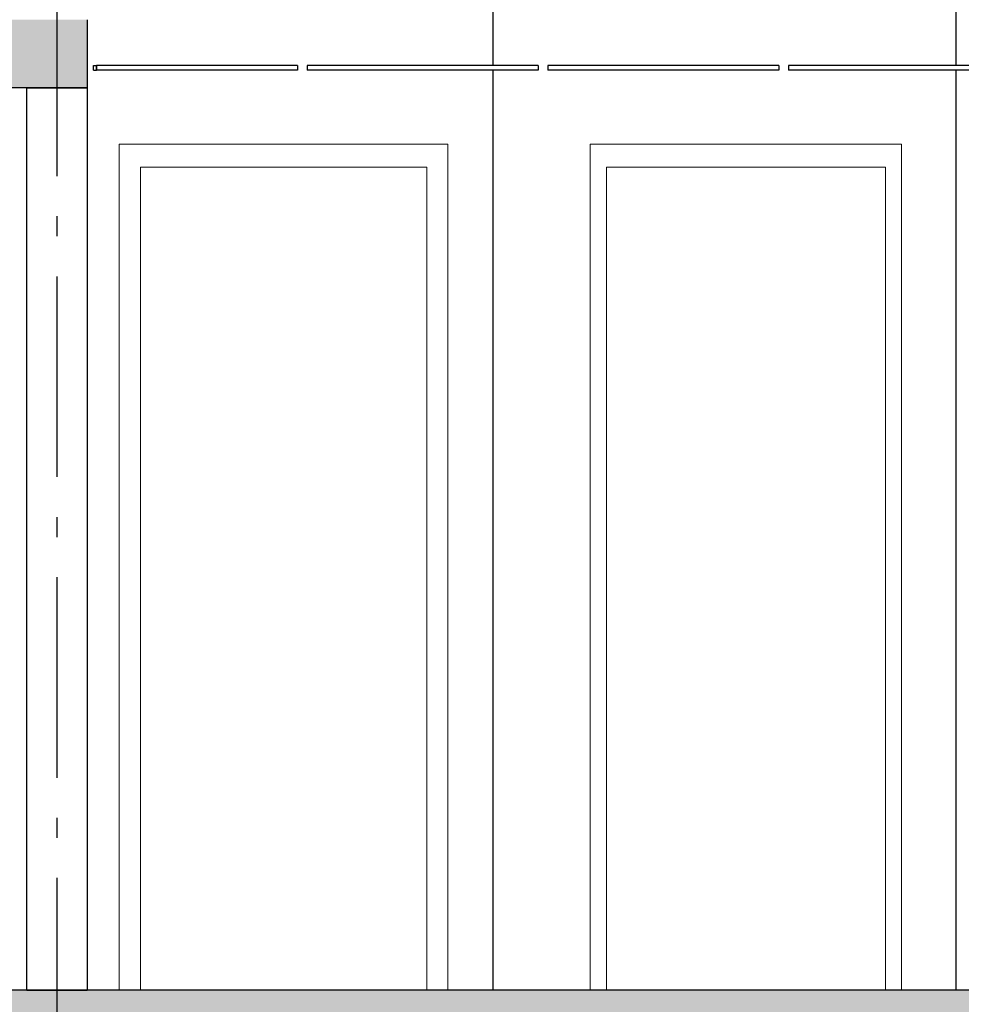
# Model space of a CAD drawing. Header units: millimetres. Extents: x -8544 to 51179, y -2070 to 13050.
# Tile 105 of 168: x 25724 to 28072, y 3785 to 6240. Entities that reach past the tile are written whole.
import ezdxf
from ezdxf.enums import TextEntityAlignment as Align

# ---------------------------------------------------------------- set-up
doc = ezdxf.new("R2010")
doc.units = ezdxf.units.MM
doc.header["$LTSCALE"] = 0.5
doc.header["$MEASUREMENT"] = 0
doc.linetypes.add('Akselinje', pattern=[1500, 1000, -200, 100, -200])
doc.linetypes.add('PLINE', pattern=[0])
for name, color, linetype in [('0(Nye konstruksjoner)', 7, 'Continuous'), ('242- Ikke-bærende innervegger(Nye konstruksjoner)', 7, 'Continuous'), ('251- Frittbærende dekker', 7, 'Continuous'), ('251- Frittbærende dekker (Skravur)', 7, 'Continuous'), ('252- Gulv på grunn_ bunnplate', 7, 'Continuous'), ('252- Gulv på grunn_ bunnplate (Skravur)', 7, 'Continuous'), ('256- Faste himlinger og overflatebehandling(Nye konstruksjoner)', 7, 'Continuous'), ('257- Systemhimlinger (Skravur)(Nye konstruksjoner)', 7, 'Continuous'), ('257- Systemhimlinger(Nye konstruksjoner)', 7, 'Continuous'), ('82-- Modullinjer', 7, 'Continuous')]:
    doc.layers.add(name, color=color, linetype=linetype)
doc.layers.add('244- Vinduer_ dører_ foldevegger(Nye konstruksjoner)', color=7, linetype='Continuous', lineweight=0)
doc.styles.add('GENERATED_STYLE_1', font='arial.ttf')
pattern_1 = [(0, (0, 0), (0, 311.7692), [30, -150]), (0, (90, 155.9), (0, 311.7692), [30, -150]), (60, (0, 0), (-270, 155.8846), [30, -150]), (60, (180, 0), (-270, 155.8846), [30, -150]), (120, (30, 0), (270, 155.8846), [30, -150]), (120, (210, 0), (270, 155.8846), [30, -150]), (0, (0, 30), (0, 60), [0, -60, 0, -90]), (45, (30, 30), (-42.42641, 42.42641), [0, -45, 0, -75])]
pattern_2 = [(0, (0, 0), (0, 43.30127), [0, -25]), (0, (12.5, 21.65), (0, 43.30127), [0, -25])]

# ---------------------------------------------------------------- blocks, each defined once
blk = doc.blocks.new('Standard grid marker[10]', base_point=(25816.9, 12550))
at = {"layer": '82-- Modullinjer', "linetype": 'Akselinje'}
blk.add_line((25816.9, 12350), (25816.9, 1550), dxfattribs=at)
at = {"layer": '82-- Modullinjer', "style": 'GENERATED_STYLE_1'}
for tag, p in [('AC_MarkerText_1_0', (25816.9, 12887.5)), ('AC_MarkerText_1_1', (25816.9, 1187.5))]:
    blk.add_attdef(tag, text='', height=175, rotation=360, dxfattribs=at).set_placement(p, align=Align.TOP_CENTER)

msp = doc.modelspace()

# ---------------------------------------------------------------- hatches: boundary and pattern name
at = {"layer": '251- Frittbærende dekker (Skravur)', "linetype": 'Continuous'}
h = msp.add_hatch(dxfattribs=at)
h.set_pattern_fill('Betong_strukturell', color=256, style=0, pattern_type=2)
h.set_pattern_definition(pattern_1)
h.paths.add_polyline_path([(12116.9, 6240), (12116.9, 6070), (25891.9, 6070), (25891.9, 6240)])
at = {"layer": '252- Gulv på grunn_ bunnplate (Skravur)', "linetype": 'Continuous'}
h = msp.add_hatch(dxfattribs=at)
h.set_pattern_fill('Betong_strukturell', color=256, style=0, pattern_type=2)
h.set_pattern_definition(pattern_1)
h.paths.add_polyline_path([(12116.9, 3750), (43797.4, 3750), (43797.4, 3820), (12116.9, 3820)])
at = {"layer": '257- Systemhimlinger (Skravur)(Nye konstruksjoner)', "linetype": 'Continuous'}
h = msp.add_hatch(dxfattribs=at)
h.set_pattern_fill('Prikker_tett', color=256, style=0, pattern_type=2)
h.set_pattern_definition(pattern_2)
h.paths.add_polyline_path([(25915.8, 6114), (26416.7, 6114), (26416.7, 6126), (25915.8, 6126)])
h = msp.add_hatch(dxfattribs=at)
h.set_pattern_fill('Prikker_tett', color=256, style=0, pattern_type=2)
h.set_pattern_definition(pattern_2)
h.paths.add_polyline_path([(26440.7, 6114), (27016.7, 6114), (27016.7, 6126), (26440.7, 6126)])
h = msp.add_hatch(dxfattribs=at)
h.set_pattern_fill('Prikker_tett', color=256, style=0, pattern_type=2)
h.set_pattern_definition(pattern_2)
h.paths.add_polyline_path([(27040.7, 6114), (27616.7, 6114), (27616.7, 6126), (27040.7, 6126)])
h = msp.add_hatch(dxfattribs=at)
h.set_pattern_fill('Prikker_tett', color=256, style=0, pattern_type=2)
h.set_pattern_definition(pattern_2)
h.paths.add_polyline_path([(27640.7, 6114), (28097.9, 6114), (28097.9, 6126), (27640.7, 6126)])

# ---------------------------------------------------------------- linework, layer by layer
at = {"layer": '0(Nye konstruksjoner)', "linetype": 'PLINE'}
for p, q in [((25741.9, 6070), (25891.9, 6070)), ((25741.9, 3820), (25741.9, 6070)), ((25891.9, 6070), (25891.9, 3820)), ((25891.9, 3820), (25741.9, 3820)), ((25741.9, 3820), (25891.9, 3820))]:
    msp.add_line(p, q, dxfattribs=at)
at = {"layer": '242- Ikke-bærende innervegger(Nye konstruksjoner)', "linetype": 'PLINE'}
for p, q in [((28059.4, 6126), (28059.4, 6618.7)), ((26904.4, 6126), (26904.4, 6568.8)), ((26904.4, 3820), (26904.4, 6114)), ((28059.4, 3820), (28059.4, 6114))]:
    msp.add_line(p, q, dxfattribs=at)
at = {"layer": '244- Vinduer_ dører_ foldevegger(Nye konstruksjoner)', "linetype": 'PLINE'}
for p, q in [((25971.9, 5930), (26791.9, 5930)), ((25971.9, 5860), (25971.9, 5930)), ((26791.9, 5930), (26791.9, 5860)), ((27146.8, 5930), (27146.8, 5860)), ((27922.8, 5930), (27146.8, 5930)), ((27922.8, 5860), (27922.8, 5930)), ((26738.9, 5872), (26024.9, 5872)), ((26024.9, 5872), (26024.9, 3820)), ((26738.9, 3820), (26738.9, 5872)), ((27187.2, 5872), (27882.5, 5872)), ((27187.2, 3820), (27187.2, 5872)), ((27882.5, 5872), (27882.5, 5860)), ((25971.9, 3820), (25971.9, 5860)), ((26791.9, 5860), (26791.9, 3820)), ((27146.8, 5860), (27146.8, 3820)), ((27882.5, 5860), (27882.5, 3820)), ((27922.8, 3820), (27922.8, 5860))]:
    msp.add_line(p, q, dxfattribs=at)
at = {"layer": '251- Frittbærende dekker', "linetype": 'PLINE'}
for p, q in [((25891.9, 6240), (25891.9, 6070)), ((25891.9, 6070), (22291.9, 6070))]:
    msp.add_line(p, q, dxfattribs=at)
at = {"layer": '252- Gulv på grunn_ bunnplate', "linetype": 'PLINE'}
msp.add_line((40961.9, 3820), (25891.9, 3820), dxfattribs=at)
at = {"layer": '252- Gulv på grunn_ bunnplate', "linetype": 'PLINE', "flags": 128}
msp.add_lwpolyline([(25741.9, 3820), (22291.9, 3820), (22247.9, 3820), (22199.9, 3820), (18766.9, 3820)], dxfattribs=at)
at = {"layer": '256- Faste himlinger og overflatebehandling(Nye konstruksjoner)', "linetype": 'PLINE'}
for p, q in [((25908.4, 6126), (25915.7, 6126)), ((25908.4, 6114), (25908.4, 6126)), ((25908.4, 6114), (25915.7, 6114)), ((25915.7, 6114), (25915.7, 6126)), ((25915.8, 6114), (25915.8, 6126))]:
    msp.add_line(p, q, dxfattribs=at)
at = {"layer": '257- Systemhimlinger(Nye konstruksjoner)', "linetype": 'PLINE'}
for p, q in [((25915.8, 6126), (25915.8, 6114)), ((26416.7, 6126), (25915.8, 6126)), ((26416.7, 6114), (25915.8, 6114)), ((26416.7, 6126), (26416.7, 6114)), ((26440.7, 6126), (26440.7, 6114)), ((27016.7, 6126), (26440.7, 6126)), ((27016.7, 6114), (26440.7, 6114)), ((27016.7, 6126), (27016.7, 6114)), ((27040.7, 6126), (27040.7, 6114)), ((27616.7, 6126), (27040.7, 6126)), ((27616.7, 6114), (27040.7, 6114)), ((27616.7, 6126), (27616.7, 6114)), ((27640.7, 6126), (27640.7, 6114)), ((28097.9, 6126), (27640.7, 6126)), ((28097.9, 6114), (27640.7, 6114))]:
    msp.add_line(p, q, dxfattribs=at)

# ---------------------------------------------------------------- block references
at = {"layer": '82-- Modullinjer', "linetype": 'PLINE'}
msp.add_blockref('Standard grid marker[10]', (25816.9, 12550), dxfattribs=at)

doc.saveas('drawing.dxf')
